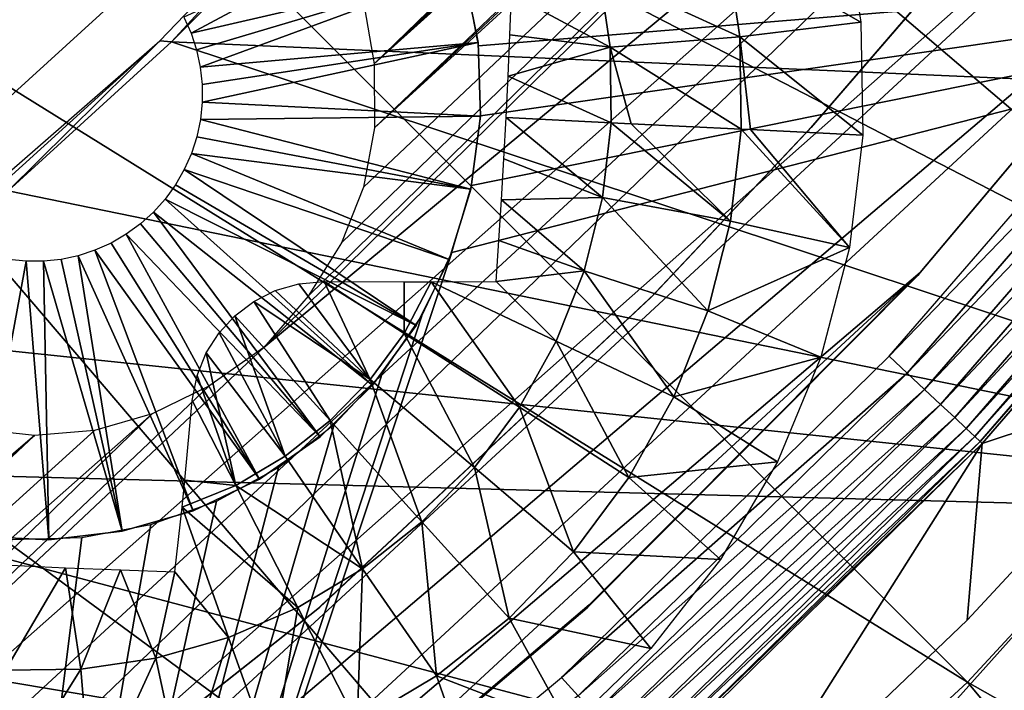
# Model space of a CAD drawing. Header units: millimetres. Extents: x -30.2 to 30.2, y -30.2 to 30.2.
# Tile 185 of 256: x 12.7 to 16.5, y -16.4 to -13.8. Entities that reach past the tile are written whole.
import ezdxf

# ---------------------------------------------------------------- set-up
doc = ezdxf.new("R2010")
doc.units = ezdxf.units.MM
doc.header["$LTSCALE"] = 52.148148
for name, color, linetype in [('121', 7, 'CONTINUOUS'), ('128', 7, 'CONTINUOUS'), ('2', 7, 'CONTINUOUS'), ('206', 7, 'CONTINUOUS'), ('207', 7, 'CONTINUOUS'), ('281', 7, 'CONTINUOUS'), ('284', 7, 'CONTINUOUS'), ('285', 7, 'CONTINUOUS'), ('288', 7, 'CONTINUOUS'), ('339', 7, 'CONTINUOUS'), ('340', 7, 'CONTINUOUS'), ('341', 7, 'CONTINUOUS'), ('342', 7, 'CONTINUOUS'), ('343', 7, 'CONTINUOUS'), ('344', 7, 'CONTINUOUS'), ('73', 7, 'CONTINUOUS'), ('77', 7, 'CONTINUOUS'), ('82', 7, 'CONTINUOUS'), ('86', 7, 'CONTINUOUS')]:
    doc.layers.add(name, color=color, linetype=linetype)

msp = doc.modelspace()

# ---------------------------------------------------------------- linework, layer by layer
at = {"layer": '121', "color": 251, "linetype": 'Continuous', "true_color": 0x4c4c4c}
for points in [[(17.6622, -14.0724, -122.2044), (17.3018, -15.1847, -72.0965), (16.4578, -15.4637, -122.2044), (17.6622, -14.0724, -122.2044)], [(17.3018, -15.1847, -72.0965), (16.3982, -16.1563, -72.0965), (16.4578, -15.4637, -122.2044), (17.3018, -15.1847, -72.0965)], [(15.4401, -17.0742, -72.0965), (15.1468, -16.7499, -122.2044), (16.4578, -15.4637, -122.2044), (15.4401, -17.0742, -72.0965)], [(16.3982, -16.1563, -72.0965), (15.4401, -17.0742, -72.0965), (16.4578, -15.4637, -122.2044), (16.3982, -16.1563, -72.0965)]]:
    msp.add_3dface(points, dxfattribs=at)
at = {"layer": '128', "color": 251, "linetype": 'Continuous', "true_color": 0x4c4c4c}
for points in [[(17.2712, -13.7608, -122.7), (17.347, -13.8213, -122.6905), (16.0934, -15.1214, -122.7), (17.2712, -13.7608, -122.7)], [(16.0934, -15.1214, -122.7), (17.347, -13.8213, -122.6905), (16.1641, -15.1878, -122.6905), (16.0934, -15.1214, -122.7)], [(17.347, -13.8213, -122.6905), (17.42, -13.8794, -122.6624), (16.1641, -15.1878, -122.6905), (17.347, -13.8213, -122.6905)], [(16.1641, -15.1878, -122.6905), (17.42, -13.8794, -122.6624), (16.2321, -15.2517, -122.6624), (16.1641, -15.1878, -122.6905)], [(17.42, -13.8794, -122.6624), (17.4874, -13.9331, -122.6166), (16.2321, -15.2517, -122.6624), (17.42, -13.8794, -122.6624)], [(16.2321, -15.2517, -122.6624), (17.4874, -13.9331, -122.6166), (16.2949, -15.3106, -122.6166), (16.2321, -15.2517, -122.6624)], [(17.4874, -13.9331, -122.6166), (17.5465, -13.9802, -122.5551), (16.2949, -15.3106, -122.6166), (17.4874, -13.9331, -122.6166)], [(16.2949, -15.3106, -122.6166), (17.5465, -13.9802, -122.5551), (16.35, -15.3624, -122.5551), (16.2949, -15.3106, -122.6166)], [(17.5465, -13.9802, -122.5551), (17.5951, -14.019, -122.48), (16.35, -15.3624, -122.5551), (17.5465, -13.9802, -122.5551)], [(16.35, -15.3624, -122.5551), (17.5951, -14.019, -122.48), (16.3953, -15.405, -122.48), (16.35, -15.3624, -122.5551)], [(17.5951, -14.019, -122.48), (17.6315, -14.0479, -122.3944), (16.3953, -15.405, -122.48), (17.5951, -14.019, -122.48)], [(16.3953, -15.405, -122.48), (17.6315, -14.0479, -122.3944), (16.4291, -15.4368, -122.3944), (16.3953, -15.405, -122.48)], [(17.6315, -14.0479, -122.3944), (17.6541, -14.066, -122.3013), (16.4291, -15.4368, -122.3944), (17.6315, -14.0479, -122.3944)], [(16.4291, -15.4368, -122.3944), (17.6541, -14.066, -122.3013), (16.4503, -15.4566, -122.3013), (16.4291, -15.4368, -122.3944)], [(17.6541, -14.066, -122.3013), (17.6622, -14.0724, -122.2044), (16.4503, -15.4566, -122.3013), (17.6541, -14.066, -122.3013)], [(17.6622, -14.0724, -122.2044), (16.4578, -15.4637, -122.2044), (16.4503, -15.4566, -122.3013), (17.6622, -14.0724, -122.2044)], [(16.0934, -15.1214, -122.7), (16.1641, -15.1878, -122.6905), (14.8088, -16.3815, -122.7), (16.0934, -15.1214, -122.7)], [(14.8088, -16.3815, -122.7), (16.1641, -15.1878, -122.6905), (14.8739, -16.4534, -122.6905), (14.8088, -16.3815, -122.7)], [(16.1641, -15.1878, -122.6905), (16.2321, -15.2517, -122.6624), (14.8739, -16.4534, -122.6905), (16.1641, -15.1878, -122.6905)], [(14.8739, -16.4534, -122.6905), (16.2321, -15.2517, -122.6624), (14.9365, -16.5227, -122.6624), (14.8739, -16.4534, -122.6905)], [(16.2321, -15.2517, -122.6624), (16.2949, -15.3106, -122.6166), (14.9365, -16.5227, -122.6624), (16.2321, -15.2517, -122.6624)], [(14.9365, -16.5227, -122.6624), (16.2949, -15.3106, -122.6166), (14.9942, -16.5865, -122.6166), (14.9365, -16.5227, -122.6624)], [(16.2949, -15.3106, -122.6166), (16.35, -15.3624, -122.5551), (14.9942, -16.5865, -122.6166), (16.2949, -15.3106, -122.6166)], [(14.9942, -16.5865, -122.6166), (16.35, -15.3624, -122.5551), (15.0449, -16.6426, -122.5551), (14.9942, -16.5865, -122.6166)], [(16.35, -15.3624, -122.5551), (16.3953, -15.405, -122.48), (15.0449, -16.6426, -122.5551), (16.35, -15.3624, -122.5551)], [(15.0449, -16.6426, -122.5551), (16.3953, -15.405, -122.48), (15.0866, -16.6888, -122.48), (15.0449, -16.6426, -122.5551)], [(16.3953, -15.405, -122.48), (16.4291, -15.4368, -122.3944), (15.0866, -16.6888, -122.48), (16.3953, -15.405, -122.48)], [(15.0866, -16.6888, -122.48), (16.4291, -15.4368, -122.3944), (15.1177, -16.7232, -122.3944), (15.0866, -16.6888, -122.48)], [(16.4291, -15.4368, -122.3944), (16.4503, -15.4566, -122.3013), (15.1177, -16.7232, -122.3944), (16.4291, -15.4368, -122.3944)], [(15.1177, -16.7232, -122.3944), (16.4503, -15.4566, -122.3013), (15.1372, -16.7447, -122.3013), (15.1177, -16.7232, -122.3944)], [(16.4503, -15.4566, -122.3013), (16.4578, -15.4637, -122.2044), (15.1372, -16.7447, -122.3013), (16.4503, -15.4566, -122.3013)], [(16.4578, -15.4637, -122.2044), (15.1468, -16.7499, -122.2044), (15.1372, -16.7447, -122.3013), (16.4578, -15.4637, -122.2044)], [(14.8088, -16.3815, -122.7), (14.8739, -16.4534, -122.6905), (13.4259, -17.5328, -122.7), (14.8088, -16.3815, -122.7)]]:
    msp.add_3dface(points, dxfattribs=at)
at = {"layer": '2', "color": 251, "linetype": 'Continuous', "true_color": 0x4c4c4c}
for points in [[(17.6365, -15.063, 6.367), (13.2291, -11.2988, 6.644), (12.3019, -12.3019, 6.644), (17.6365, -15.063, 6.367)], [(17.6365, -15.063, 6.367), (18.764, -13.6328, 6.367), (13.2291, -11.2988, 6.644), (17.6365, -15.063, 6.367)], [(16.4003, -16.4003, 6.367), (12.3019, -12.3019, 6.644), (11.2988, -13.2291, 6.644), (16.4003, -16.4003, 6.367)], [(16.4003, -16.4003, 6.367), (17.6365, -15.063, 6.367), (12.3019, -12.3019, 6.644), (16.4003, -16.4003, 6.367)], [(15.063, -17.6365, 6.367), (11.2988, -13.2291, 6.644), (10.226, -14.0749, 6.644), (15.063, -17.6365, 6.367)], [(15.063, -17.6365, 6.367), (16.4003, -16.4003, 6.367), (11.2988, -13.2291, 6.644), (15.063, -17.6365, 6.367)], [(13.6328, -18.764, 6.367), (10.226, -14.0749, 6.644), (9.0902, -14.8338, 6.644), (13.6328, -18.764, 6.367)], [(13.6328, -18.764, 6.367), (15.063, -17.6365, 6.367), (10.226, -14.0749, 6.644), (13.6328, -18.764, 6.367)], [(12.1186, -19.7757, 6.367), (13.6328, -18.764, 6.367), (9.0902, -14.8338, 6.644), (12.1186, -19.7757, 6.367)], [(16.4003, -16.4003, 6.367), (21.5702, -19.327, 6.0125), (17.6365, -15.063, 6.367), (16.4003, -16.4003, 6.367)], [(15.063, -17.6365, 6.367), (20.1019, -20.8499, 6.0125), (16.4003, -16.4003, 6.367), (15.063, -17.6365, 6.367)], [(20.1019, -20.8499, 6.0125), (21.5702, -19.327, 6.0125), (16.4003, -16.4003, 6.367), (20.1019, -20.8499, 6.0125)]]:
    msp.add_3dface(points, dxfattribs=at)
at = {"layer": '206', "color": 251, "linetype": 'Continuous', "true_color": 0x4c4c4c}
for points in [[(20.1683, -8.6624, -121.7), (20.2244, -8.4702, -121.7), (14.0767, -14.2267, -121.7), (20.1683, -8.6624, -121.7)], [(20.2244, -8.4702, -121.7), (18.7499, -9.7665, -121.7), (14.0767, -14.2267, -121.7), (20.2244, -8.4702, -121.7)], [(19.3552, -10.3422, -121.7), (20.1683, -8.6624, -121.7), (13.6433, -15.0873, -121.7), (19.3552, -10.3422, -121.7)], [(13.6433, -15.0873, -121.7), (20.1683, -8.6624, -121.7), (13.8168, -14.8868, -121.7), (13.6433, -15.0873, -121.7)], [(13.8168, -14.8868, -121.7), (20.1683, -8.6624, -121.7), (13.947, -14.6773, -121.7), (13.8168, -14.8868, -121.7)], [(13.947, -14.6773, -121.7), (20.1683, -8.6624, -121.7), (14.0337, -14.4585, -121.7), (13.947, -14.6773, -121.7)], [(14.0337, -14.4585, -121.7), (20.1683, -8.6624, -121.7), (14.0767, -14.2267, -121.7), (14.0337, -14.4585, -121.7)], [(14.0751, -13.9753, -121.7), (18.4135, -9.7688, -121.7), (14.0314, -13.7261, -121.7), (14.0751, -13.9753, -121.7)], [(18.7499, -9.7665, -121.7), (18.6931, -9.798, -121.7), (14.0751, -13.9753, -121.7), (18.7499, -9.7665, -121.7)], [(14.0767, -14.2267, -121.7), (18.7499, -9.7665, -121.7), (14.0751, -13.9753, -121.7), (14.0767, -14.2267, -121.7)], [(18.4912, -9.7994, -121.7), (18.4135, -9.7688, -121.7), (14.0751, -13.9753, -121.7), (18.4912, -9.7994, -121.7)], [(18.6931, -9.798, -121.7), (18.631, -9.8139, -121.7), (14.0751, -13.9753, -121.7), (18.6931, -9.798, -121.7)], [(18.5637, -9.8144, -121.7), (18.4912, -9.7994, -121.7), (14.0751, -13.9753, -121.7), (18.5637, -9.8144, -121.7)], [(18.631, -9.8139, -121.7), (18.5637, -9.8144, -121.7), (14.0751, -13.9753, -121.7), (18.631, -9.8139, -121.7)], [(8.7872, -20.1093, -121.7), (19.3552, -10.3422, -121.7), (7.9304, -20.4629, -121.7), (8.7872, -20.1093, -121.7)], [(7.9304, -20.4629, -121.7), (19.3552, -10.3422, -121.7), (13.6433, -15.0873, -121.7), (7.9304, -20.4629, -121.7)], [(9.6285, -19.7212, -121.7), (19.3552, -10.3422, -121.7), (8.7872, -20.1093, -121.7), (9.6285, -19.7212, -121.7)], [(18.4256, -11.9236, -121.7), (19.3552, -10.3422, -121.7), (9.6285, -19.7212, -121.7), (18.4256, -11.9236, -121.7)], [(10.4497, -19.3006, -121.7), (18.4256, -11.9236, -121.7), (9.6285, -19.7212, -121.7), (10.4497, -19.3006, -121.7)], [(17.3795, -13.4067, -121.7), (18.4256, -11.9236, -121.7), (10.4497, -19.3006, -121.7), (17.3795, -13.4067, -121.7)], [(12.0168, -18.3681, -121.7), (17.3795, -13.4067, -121.7), (10.4497, -19.3006, -121.7), (12.0168, -18.3681, -121.7)], [(16.2148, -14.7935, -121.7), (17.3795, -13.4067, -121.7), (12.0168, -18.3681, -121.7), (16.2148, -14.7935, -121.7)], [(13.5086, -17.2963, -121.7), (16.2148, -14.7935, -121.7), (12.0168, -18.3681, -121.7), (13.5086, -17.2963, -121.7)], [(14.9175, -16.0962, -121.7), (16.2148, -14.7935, -121.7), (13.5086, -17.2963, -121.7), (14.9175, -16.0962, -121.7)], [(13.4265, -15.2398, -121.7), (7.9304, -20.4629, -121.7), (13.6433, -15.0873, -121.7), (13.4265, -15.2398, -121.7)], [(13.2049, -15.3483, -121.7), (7.9304, -20.4629, -121.7), (13.4265, -15.2398, -121.7), (13.2049, -15.3483, -121.7)], [(7.0624, -20.7802, -121.7), (7.9304, -20.4629, -121.7), (13.2049, -15.3483, -121.7), (7.0624, -20.7802, -121.7)], [(12.9786, -15.4127, -121.7), (7.0624, -20.7802, -121.7), (13.2049, -15.3483, -121.7), (12.9786, -15.4127, -121.7)], [(12.7436, -15.4322, -121.7), (7.0624, -20.7802, -121.7), (12.9786, -15.4127, -121.7), (12.7436, -15.4322, -121.7)], [(7.7861, -19.6797, -121.7), (7.0624, -20.7802, -121.7), (12.7436, -15.4322, -121.7), (7.7861, -19.6797, -121.7)], [(12.4937, -15.4054, -121.7), (7.7861, -19.6797, -121.7), (12.7436, -15.4322, -121.7), (12.4937, -15.4054, -121.7)]]:
    msp.add_3dface(points, dxfattribs=at)
at = {"layer": '207', "color": 251, "linetype": 'Continuous', "true_color": 0x4c4c4c}
for points in [[(17.3865, -13.3981, -34.7), (16.2148, -14.7935, -121.7), (16.2054, -14.8048, -34.7), (17.3865, -13.3981, -34.7)], [(17.3795, -13.4067, -121.7), (16.2148, -14.7935, -121.7), (17.3865, -13.3981, -34.7), (17.3795, -13.4067, -121.7)], [(16.2054, -14.8048, -34.7), (14.9175, -16.0962, -121.7), (14.9101, -16.1086, -34.7), (16.2054, -14.8048, -34.7)], [(16.2148, -14.7935, -121.7), (14.9175, -16.0962, -121.7), (16.2054, -14.8048, -34.7), (16.2148, -14.7935, -121.7)], [(14.9175, -16.0962, -121.7), (13.5086, -17.2963, -121.7), (14.9101, -16.1086, -34.7), (14.9175, -16.0962, -121.7)], [(14.9101, -16.1086, -34.7), (13.5086, -17.2963, -121.7), (13.5096, -17.3, -34.7), (14.9101, -16.1086, -34.7)]]:
    msp.add_3dface(points, dxfattribs=at)
at = {"layer": '281', "color": 25, "linetype": 'Continuous', "true_color": 0x996633}
for points in [[(13.281, -9.5619, -123.2), (11.2257, -13.2218, -123.2), (8.1821, -14.1728, -123.2), (13.281, -9.5619, -123.2)], [(12.276, -21.0299, -123.2), (14.3792, -14.7151, -123.2), (18.98, -13.5342, -123.2), (12.276, -21.0299, -123.2)], [(19.6931, -14.3227, -123.2), (12.276, -21.0299, -123.2), (18.98, -13.5342, -123.2), (19.6931, -14.3227, -123.2)], [(14.3792, -14.7151, -123.2), (14.4564, -14.4518, -123.2), (18.98, -13.5342, -123.2), (14.3792, -14.7151, -123.2)], [(14.4837, -13.9052, -123.2), (14.433, -13.6355, -123.2), (18.98, -13.5342, -123.2), (14.4837, -13.9052, -123.2)], [(14.4564, -14.4518, -123.2), (14.4916, -14.1796, -123.2), (18.98, -13.5342, -123.2), (14.4564, -14.4518, -123.2)], [(14.4916, -14.1796, -123.2), (14.4837, -13.9052, -123.2), (18.98, -13.5342, -123.2), (14.4916, -14.1796, -123.2)], [(14.2617, -14.9632, -123.2), (14.3792, -14.7151, -123.2), (12.276, -21.0299, -123.2), (14.2617, -14.9632, -123.2)], [(14.107, -15.1897, -123.2), (14.2617, -14.9632, -123.2), (12.276, -21.0299, -123.2), (14.107, -15.1897, -123.2)], [(13.9181, -15.3899, -123.2), (14.107, -15.1897, -123.2), (12.276, -21.0299, -123.2), (13.9181, -15.3899, -123.2)], [(13.6996, -15.5583, -123.2), (13.9181, -15.3899, -123.2), (12.276, -21.0299, -123.2), (13.6996, -15.5583, -123.2)], [(13.4578, -15.6901, -123.2), (13.6996, -15.5583, -123.2), (12.276, -21.0299, -123.2), (13.4578, -15.6901, -123.2)], [(13.1993, -15.7821, -123.2), (13.4578, -15.6901, -123.2), (12.276, -21.0299, -123.2), (13.1993, -15.7821, -123.2)], [(12.9295, -15.8326, -123.2), (13.1993, -15.7821, -123.2), (12.276, -21.0299, -123.2), (12.9295, -15.8326, -123.2)], [(12.6551, -15.8402, -123.2), (12.9295, -15.8326, -123.2), (12.276, -21.0299, -123.2), (12.6551, -15.8402, -123.2)]]:
    msp.add_3dface(points, dxfattribs=at)
at = {"layer": '284', "color": 25, "linetype": 'Continuous', "true_color": 0x996633}
for points in [[(12.276, -21.0299, -123.2), (19.6931, -14.3227, -123.2), (19.8054, -14.4469, -123.1859), (12.276, -21.0299, -123.2)], [(12.3883, -21.1541, -123.1859), (12.276, -21.0299, -123.2), (19.8054, -14.4469, -123.1859), (12.3883, -21.1541, -123.1859)], [(12.3883, -21.1541, -123.1859), (19.8054, -14.4469, -123.1859), (19.9146, -14.5676, -123.1439), (12.3883, -21.1541, -123.1859)], [(12.4975, -21.2748, -123.1439), (12.3883, -21.1541, -123.1859), (19.9146, -14.5676, -123.1439), (12.4975, -21.2748, -123.1439)], [(12.4975, -21.2748, -123.1439), (19.9146, -14.5676, -123.1439), (20.0175, -14.6814, -123.0752), (12.4975, -21.2748, -123.1439)], [(12.6004, -21.3887, -123.0752), (12.4975, -21.2748, -123.1439), (20.0175, -14.6814, -123.0752), (12.6004, -21.3887, -123.0752)], [(12.6004, -21.3887, -123.0752), (20.0175, -14.6814, -123.0752), (20.1113, -14.7851, -122.9818), (12.6004, -21.3887, -123.0752)], [(12.6942, -21.4923, -122.9818), (12.6004, -21.3887, -123.0752), (20.1113, -14.7851, -122.9818), (12.6942, -21.4923, -122.9818)], [(12.6942, -21.4923, -122.9818), (20.1113, -14.7851, -122.9818), (20.1932, -14.8757, -122.8663), (12.6942, -21.4923, -122.9818)], [(12.7761, -21.5829, -122.8663), (12.6942, -21.4923, -122.9818), (20.1932, -14.8757, -122.8663), (12.7761, -21.5829, -122.8663)], [(12.7761, -21.5829, -122.8663), (20.1932, -14.8757, -122.8663), (20.261, -14.9507, -122.732), (12.7761, -21.5829, -122.8663)], [(12.8439, -21.6579, -122.732), (12.7761, -21.5829, -122.8663), (20.261, -14.9507, -122.732), (12.8439, -21.6579, -122.732)], [(12.8439, -21.6579, -122.732), (20.261, -14.9507, -122.732), (20.3127, -15.0079, -122.5827), (12.8439, -21.6579, -122.732)], [(12.8957, -21.7151, -122.5827), (12.8439, -21.6579, -122.732), (20.3127, -15.0079, -122.5827), (12.8957, -21.7151, -122.5827)]]:
    msp.add_3dface(points, dxfattribs=at)
at = {"layer": '285', "color": 25, "linetype": 'Continuous', "true_color": 0x996633}
msp.add_3dface([(12.8957, -21.7151, -122.5827), (20.3127, -15.0079, -122.5827), (26.4647, -21.8109, -100.4393), (12.8957, -21.7151, -122.5827)], dxfattribs=at)
at = {"layer": '288', "color": 25, "linetype": 'Continuous', "true_color": 0x996633}
msp.add_3dface([(12.5858, -21.3725, -122.3913), (18.7378, -28.1755, -100.2479), (20.0029, -14.6653, -122.3913), (12.5858, -21.3725, -122.3913)], dxfattribs=at)
at = {"layer": '339', "linetype": 'Continuous'}
for points in [[(14.4915, -14.1803, -116.7), (14.4532, -14.4668, -116.7), (14.4915, -14.1803, -123.2), (14.4915, -14.1803, -116.7)], [(14.4915, -14.1803, -123.2), (14.4532, -14.4668, -116.7), (14.4532, -14.4668, -123.2), (14.4915, -14.1803, -123.2)], [(14.4532, -14.4668, -116.7), (14.3683, -14.7431, -116.7), (14.4532, -14.4668, -123.2), (14.4532, -14.4668, -116.7)], [(14.4532, -14.4668, -123.2), (14.3683, -14.7431, -116.7), (14.3683, -14.7431, -123.2), (14.4532, -14.4668, -123.2)], [(14.3683, -14.7431, -116.7), (14.2391, -15.0016, -116.7), (14.3683, -14.7431, -123.2), (14.3683, -14.7431, -116.7)], [(14.3683, -14.7431, -123.2), (14.2391, -15.0016, -116.7), (14.2391, -15.0016, -123.2), (14.3683, -14.7431, -123.2)], [(14.2391, -15.0016, -116.7), (14.069, -15.2353, -116.7), (14.2391, -15.0016, -123.2), (14.2391, -15.0016, -116.7)], [(14.2391, -15.0016, -123.2), (14.069, -15.2353, -116.7), (14.069, -15.2353, -123.2), (14.2391, -15.0016, -123.2)], [(14.069, -15.2353, -116.7), (13.8628, -15.4378, -116.7), (14.069, -15.2353, -123.2), (14.069, -15.2353, -116.7)], [(14.069, -15.2353, -123.2), (13.8628, -15.4378, -116.7), (13.8628, -15.4378, -123.2), (14.069, -15.2353, -123.2)], [(13.8628, -15.4378, -116.7), (13.6261, -15.6037, -116.7), (13.8628, -15.4378, -123.2), (13.8628, -15.4378, -116.7)], [(13.8628, -15.4378, -123.2), (13.6261, -15.6037, -116.7), (13.6261, -15.6037, -123.2), (13.8628, -15.4378, -123.2)], [(13.6261, -15.6037, -116.7), (13.3654, -15.7283, -116.7), (13.6261, -15.6037, -123.2), (13.6261, -15.6037, -116.7)], [(13.6261, -15.6037, -123.2), (13.3654, -15.7283, -116.7), (13.3654, -15.7283, -123.2), (13.6261, -15.6037, -123.2)], [(13.3654, -15.7283, -116.7), (13.0876, -15.8083, -116.7), (13.3654, -15.7283, -123.2), (13.3654, -15.7283, -116.7)], [(13.3654, -15.7283, -123.2), (13.0876, -15.8083, -116.7), (13.0876, -15.8083, -123.2), (13.3654, -15.7283, -123.2)], [(13.0876, -15.8083, -116.7), (12.8005, -15.8415, -116.7), (13.0876, -15.8083, -123.2), (13.0876, -15.8083, -116.7)], [(13.0876, -15.8083, -123.2), (12.8005, -15.8415, -116.7), (12.8005, -15.8415, -123.2), (13.0876, -15.8083, -123.2)], [(12.8005, -15.8415, -116.7), (12.5119, -15.827, -116.7), (12.8005, -15.8415, -123.2), (12.8005, -15.8415, -116.7)], [(12.8005, -15.8415, -123.2), (12.5119, -15.827, -116.7), (12.5119, -15.827, -123.2), (12.8005, -15.8415, -123.2)]]:
    msp.add_3dface(points, dxfattribs=at)
at = {"layer": '340', "linetype": 'Continuous'}
for points in [[(14.4253, -13.608, -116.7), (14.4821, -13.8914, -116.7), (14.4253, -13.608, -123.2), (14.4253, -13.608, -116.7)], [(14.4253, -13.608, -123.2), (14.4821, -13.8914, -116.7), (14.4821, -13.8914, -123.2), (14.4253, -13.608, -123.2)], [(14.4915, -14.1803, -116.7), (14.4915, -14.1803, -123.2), (14.4821, -13.8914, -123.2), (14.4915, -14.1803, -116.7)], [(14.4821, -13.8914, -116.7), (14.4915, -14.1803, -116.7), (14.4821, -13.8914, -123.2), (14.4821, -13.8914, -116.7)]]:
    msp.add_3dface(points, dxfattribs=at)
at = {"layer": '341', "linetype": 'Continuous'}
for points in [[(13.3576, -13.8554, -113.7), (14.3227, -13.3379, -116.7), (13.3295, -13.7925, -113.7), (13.3576, -13.8554, -113.7)], [(14.4253, -13.608, -116.7), (14.3227, -13.3379, -116.7), (13.3576, -13.8554, -113.7), (14.4253, -13.608, -116.7)], [(13.379, -13.9208, -113.7), (14.4253, -13.608, -116.7), (13.3576, -13.8554, -113.7), (13.379, -13.9208, -113.7)], [(13.3935, -13.9882, -113.7), (14.4253, -13.608, -116.7), (13.379, -13.9208, -113.7), (13.3935, -13.9882, -113.7)], [(14.4821, -13.8914, -116.7), (14.4253, -13.608, -116.7), (13.3935, -13.9882, -113.7), (14.4821, -13.8914, -116.7)], [(13.4008, -14.0567, -113.7), (14.4821, -13.8914, -116.7), (13.3935, -13.9882, -113.7), (13.4008, -14.0567, -113.7)], [(13.401, -14.1255, -113.7), (14.4821, -13.8914, -116.7), (13.4008, -14.0567, -113.7), (13.401, -14.1255, -113.7)], [(14.4915, -14.1803, -116.7), (14.4821, -13.8914, -116.7), (13.401, -14.1255, -113.7), (14.4915, -14.1803, -116.7)]]:
    msp.add_3dface(points, dxfattribs=at)
at = {"layer": '342', "linetype": 'Continuous'}
for points in [[(14.4915, -14.1803, -116.7), (13.401, -14.1255, -113.7), (13.3939, -14.194, -113.7), (14.4915, -14.1803, -116.7)], [(13.3798, -14.2614, -113.7), (14.4532, -14.4668, -116.7), (13.3939, -14.194, -113.7), (13.3798, -14.2614, -113.7)], [(14.4532, -14.4668, -116.7), (14.4915, -14.1803, -116.7), (13.3939, -14.194, -113.7), (14.4532, -14.4668, -116.7)], [(13.3586, -14.3269, -113.7), (14.4532, -14.4668, -116.7), (13.3798, -14.2614, -113.7), (13.3586, -14.3269, -113.7)], [(13.3307, -14.3899, -113.7), (14.3683, -14.7431, -116.7), (13.3586, -14.3269, -113.7), (13.3307, -14.3899, -113.7)], [(14.3683, -14.7431, -116.7), (14.4532, -14.4668, -116.7), (13.3586, -14.3269, -113.7), (14.3683, -14.7431, -116.7)], [(13.2964, -14.4497, -113.7), (14.2391, -15.0016, -116.7), (13.3307, -14.3899, -113.7), (13.2964, -14.4497, -113.7)], [(14.2391, -15.0016, -116.7), (14.3683, -14.7431, -116.7), (13.3307, -14.3899, -113.7), (14.2391, -15.0016, -116.7)], [(13.2561, -14.5055, -113.7), (14.2391, -15.0016, -116.7), (13.2964, -14.4497, -113.7), (13.2561, -14.5055, -113.7)], [(13.2101, -14.5568, -113.7), (14.069, -15.2353, -116.7), (13.2561, -14.5055, -113.7), (13.2101, -14.5568, -113.7)], [(14.069, -15.2353, -116.7), (14.2391, -15.0016, -116.7), (13.2561, -14.5055, -113.7), (14.069, -15.2353, -116.7)], [(13.159, -14.603, -113.7), (13.8628, -15.4378, -116.7), (13.2101, -14.5568, -113.7), (13.159, -14.603, -113.7)], [(13.8628, -15.4378, -116.7), (14.069, -15.2353, -116.7), (13.2101, -14.5568, -113.7), (13.8628, -15.4378, -116.7)], [(13.1033, -14.6436, -113.7), (13.8628, -15.4378, -116.7), (13.159, -14.603, -113.7), (13.1033, -14.6436, -113.7)], [(13.0438, -14.6782, -113.7), (13.6261, -15.6037, -116.7), (13.1033, -14.6436, -113.7), (13.0438, -14.6782, -113.7)], [(13.6261, -15.6037, -116.7), (13.8628, -15.4378, -116.7), (13.1033, -14.6436, -113.7), (13.6261, -15.6037, -116.7)], [(12.9809, -14.7063, -113.7), (13.6261, -15.6037, -116.7), (13.0438, -14.6782, -113.7), (12.9809, -14.7063, -113.7)], [(12.8481, -14.7422, -113.7), (13.0876, -15.8083, -116.7), (12.9154, -14.7278, -113.7), (12.8481, -14.7422, -113.7)], [(12.9154, -14.7278, -113.7), (13.3654, -15.7283, -116.7), (12.9809, -14.7063, -113.7), (12.9154, -14.7278, -113.7)], [(13.0876, -15.8083, -116.7), (13.3654, -15.7283, -116.7), (12.9154, -14.7278, -113.7), (13.0876, -15.8083, -116.7)], [(13.3654, -15.7283, -116.7), (13.6261, -15.6037, -116.7), (12.9809, -14.7063, -113.7), (13.3654, -15.7283, -116.7)], [(12.6422, -14.7427, -113.7), (12.5119, -15.827, -116.7), (12.7107, -14.7497, -113.7), (12.6422, -14.7427, -113.7)], [(12.5119, -15.827, -116.7), (12.8005, -15.8415, -116.7), (12.7107, -14.7497, -113.7), (12.5119, -15.827, -116.7)], [(12.7107, -14.7497, -113.7), (12.8005, -15.8415, -116.7), (12.7796, -14.7496, -113.7), (12.7107, -14.7497, -113.7)], [(12.7796, -14.7496, -113.7), (13.0876, -15.8083, -116.7), (12.8481, -14.7422, -113.7), (12.7796, -14.7496, -113.7)], [(12.8005, -15.8415, -116.7), (13.0876, -15.8083, -116.7), (12.7796, -14.7496, -113.7), (12.8005, -15.8415, -116.7)]]:
    msp.add_3dface(points, dxfattribs=at)
at = {"layer": '343', "linetype": 'Continuous'}
for points in [[(15.9133, -13.3738, -124.7125), (15.9816, -13.8121, -124.7125), (15.455, -13.5101, -125.0336), (15.9133, -13.3738, -124.7125)], [(14.9565, -13.6172, -125.3028), (15.455, -13.5101, -125.0336), (15.5078, -13.869, -125.0336), (14.9565, -13.6172, -125.3028)], [(15.455, -13.5101, -125.0336), (15.9816, -13.8121, -124.7125), (15.5078, -13.869, -125.0336), (15.455, -13.5101, -125.0336)], [(14.9996, -13.9101, -125.3028), (14.6127, -13.7016, -125.4511), (14.9565, -13.6172, -125.3028), (14.9996, -13.9101, -125.3028)], [(14.9996, -13.9101, -125.3028), (14.9565, -13.6172, -125.3028), (15.5078, -13.869, -125.0336), (14.9996, -13.9101, -125.3028)], [(14.6068, -13.862, -125.4632), (14.6127, -13.7016, -125.4511), (14.9996, -13.9101, -125.3028), (14.6068, -13.862, -125.4632)], [(15.9816, -13.8121, -124.7125), (15.9896, -14.2556, -124.7125), (15.5078, -13.869, -125.0336), (15.9816, -13.8121, -124.7125)], [(14.6, -14.0231, -125.4704), (14.6068, -13.862, -125.4632), (14.9996, -13.9101, -125.3028), (14.6, -14.0231, -125.4704)], [(14.9996, -13.9101, -125.3028), (15.5078, -13.869, -125.0336), (15.5133, -14.2317, -125.0336), (14.9996, -13.9101, -125.3028)], [(15.5078, -13.869, -125.0336), (15.9896, -14.2556, -124.7125), (15.5496, -14.2335, -125.0116), (15.5078, -13.869, -125.0336)], [(15.5133, -14.2317, -125.0336), (15.5078, -13.869, -125.0336), (15.5496, -14.2335, -125.0116), (15.5133, -14.2317, -125.0336)], [(15.0041, -14.2061, -125.3028), (14.6, -14.0231, -125.4704), (14.9996, -13.9101, -125.3028), (15.0041, -14.2061, -125.3028)], [(15.0041, -14.2061, -125.3028), (14.9996, -13.9101, -125.3028), (15.0823, -14.21, -125.2659), (15.0041, -14.2061, -125.3028)], [(14.9996, -13.9101, -125.3028), (15.5133, -14.2317, -125.0336), (15.0823, -14.21, -125.2659), (14.9996, -13.9101, -125.3028)], [(14.5923, -14.1854, -125.4729), (14.6, -14.0231, -125.4704), (15.0041, -14.2061, -125.3028), (14.5923, -14.1854, -125.4729)]]:
    msp.add_3dface(points, dxfattribs=at)
at = {"layer": '344', "linetype": 'Continuous'}
for points in [[(14.5923, -14.1854, -125.4729), (14.9699, -14.5001, -125.3028), (14.5837, -14.3474, -125.4704), (14.5923, -14.1854, -125.4729)], [(14.5923, -14.1854, -125.4729), (15.0041, -14.2061, -125.3028), (14.9699, -14.5001, -125.3028), (14.5923, -14.1854, -125.4729)], [(14.9699, -14.5001, -125.3028), (15.0041, -14.2061, -125.3028), (15.4715, -14.592, -125.0336), (14.9699, -14.5001, -125.3028)], [(15.0041, -14.2061, -125.3028), (15.0823, -14.21, -125.2659), (15.4715, -14.592, -125.0336), (15.0041, -14.2061, -125.3028)], [(15.0823, -14.21, -125.2659), (15.5133, -14.2317, -125.0336), (15.4715, -14.592, -125.0336), (15.0823, -14.21, -125.2659)], [(15.5133, -14.2317, -125.0336), (15.9372, -14.6961, -124.7125), (15.4715, -14.592, -125.0336), (15.5133, -14.2317, -125.0336)], [(15.5133, -14.2317, -125.0336), (15.5496, -14.2335, -125.0116), (15.9372, -14.6961, -124.7125), (15.5133, -14.2317, -125.0336)], [(15.5496, -14.2335, -125.0116), (15.9896, -14.2556, -124.7125), (15.9372, -14.6961, -124.7125), (15.5496, -14.2335, -125.0116)], [(14.5837, -14.3474, -125.4704), (14.9699, -14.5001, -125.3028), (14.5744, -14.5084, -125.4632), (14.5837, -14.3474, -125.4704)], [(14.9699, -14.5001, -125.3028), (14.8976, -14.7872, -125.3028), (14.5744, -14.5084, -125.4632), (14.9699, -14.5001, -125.3028)], [(14.8976, -14.7872, -125.3028), (14.9699, -14.5001, -125.3028), (15.3829, -14.9437, -125.0336), (14.8976, -14.7872, -125.3028)], [(14.9699, -14.5001, -125.3028), (15.4715, -14.592, -125.0336), (15.3829, -14.9437, -125.0336), (14.9699, -14.5001, -125.3028)], [(14.5744, -14.5084, -125.4632), (14.8976, -14.7872, -125.3028), (14.5641, -14.6686, -125.4512), (14.5744, -14.5084, -125.4632)], [(15.4715, -14.592, -125.0336), (15.9372, -14.6961, -124.7125), (15.3829, -14.9437, -125.0336), (15.4715, -14.592, -125.0336)], [(14.5641, -14.6686, -125.4512), (14.8976, -14.7872, -125.3028), (14.5532, -14.8283, -125.4343), (14.5641, -14.6686, -125.4512)], [(15.9372, -14.6961, -124.7125), (15.8252, -15.1253, -124.7125), (15.3829, -14.9437, -125.0336), (15.9372, -14.6961, -124.7125)], [(14.8976, -14.7872, -125.3028), (14.7885, -15.0624, -125.3028), (14.5532, -14.8283, -125.4343), (14.8976, -14.7872, -125.3028)], [(14.7885, -15.0624, -125.3028), (14.8976, -14.7872, -125.3028), (15.2492, -15.2809, -125.0336), (14.7885, -15.0624, -125.3028)], [(14.8976, -14.7872, -125.3028), (15.3829, -14.9437, -125.0336), (15.2492, -15.2809, -125.0336), (14.8976, -14.7872, -125.3028)], [(13.7792, -14.8375, -125.6472), (14.0589, -15.2125, -125.5162), (13.6868, -14.8646, -125.6607), (13.7792, -14.8375, -125.6472)], [(13.8788, -14.8286, -125.6278), (14.0589, -15.2125, -125.5162), (13.7792, -14.8375, -125.6472), (13.8788, -14.8286, -125.6278)], [(14.1932, -15.0323, -125.5162), (14.0589, -15.2125, -125.5162), (13.8788, -14.8286, -125.6278), (14.1932, -15.0323, -125.5162)], [(14.1932, -15.0323, -125.5162), (13.8788, -14.8286, -125.6278), (14.1923, -14.8305, -125.5495), (14.1932, -15.0323, -125.5162)], [(14.2985, -14.8304, -125.5184), (14.1932, -15.0323, -125.5162), (14.1923, -14.8305, -125.5495), (14.2985, -14.8304, -125.5184)], [(14.2985, -14.8304, -125.5184), (14.6444, -15.321, -125.3028), (14.1932, -15.0323, -125.5162), (14.2985, -14.8304, -125.5184)], [(14.5532, -14.8283, -125.4343), (14.7885, -15.0624, -125.3028), (14.2985, -14.8304, -125.5184), (14.5532, -14.8283, -125.4343)], [(14.7885, -15.0624, -125.3028), (14.6444, -15.321, -125.3028), (14.2985, -14.8304, -125.5184), (14.7885, -15.0624, -125.3028)], [(13.6868, -14.8646, -125.6607), (14.0589, -15.2125, -125.5162), (13.6036, -14.9068, -125.6685), (13.6868, -14.8646, -125.6607)], [(13.6036, -14.9068, -125.6685), (13.9024, -15.3738, -125.5162), (13.5296, -14.9628, -125.6711), (13.6036, -14.9068, -125.6685)], [(14.0589, -15.2125, -125.5162), (13.9024, -15.3738, -125.5162), (13.6036, -14.9068, -125.6685), (14.0589, -15.2125, -125.5162)], [(13.5296, -14.9628, -125.6711), (13.7262, -15.5133, -125.5162), (13.4671, -15.0305, -125.6685), (13.5296, -14.9628, -125.6711)], [(13.9024, -15.3738, -125.5162), (13.7262, -15.5133, -125.5162), (13.5296, -14.9628, -125.6711), (13.9024, -15.3738, -125.5162)], [(15.3829, -14.9437, -125.0336), (15.8252, -15.1253, -124.7125), (15.2492, -15.2809, -125.0336), (15.3829, -14.9437, -125.0336)], [(13.4671, -15.0305, -125.6685), (13.7262, -15.5133, -125.5162), (13.4173, -15.1084, -125.6606), (13.4671, -15.0305, -125.6685)], [(14.1932, -15.0323, -125.5162), (14.4678, -15.5586, -125.3028), (14.0589, -15.2125, -125.5162), (14.1932, -15.0323, -125.5162)], [(14.6444, -15.321, -125.3028), (14.4678, -15.5586, -125.3028), (14.1932, -15.0323, -125.5162), (14.6444, -15.321, -125.3028)], [(14.6444, -15.321, -125.3028), (14.7885, -15.0624, -125.3028), (15.0727, -15.5978, -125.0336), (14.6444, -15.321, -125.3028)], [(14.7885, -15.0624, -125.3028), (15.2492, -15.2809, -125.0336), (15.0727, -15.5978, -125.0336), (14.7885, -15.0624, -125.3028)], [(13.4173, -15.1084, -125.6606), (13.5334, -15.6289, -125.5162), (13.3812, -15.1976, -125.6471), (13.4173, -15.1084, -125.6606)], [(13.7262, -15.5133, -125.5162), (13.5334, -15.6289, -125.5162), (13.4173, -15.1084, -125.6606), (13.7262, -15.5133, -125.5162)], [(15.8252, -15.1253, -124.7125), (15.6559, -15.5353, -124.7125), (15.2492, -15.2809, -125.0336), (15.8252, -15.1253, -124.7125)], [(13.3812, -15.1976, -125.6471), (13.5334, -15.6289, -125.5162), (13.3623, -15.2956, -125.6278), (13.3812, -15.1976, -125.6471)], [(14.0589, -15.2125, -125.5162), (14.2617, -15.7711, -125.3028), (13.9024, -15.3738, -125.5162), (14.0589, -15.2125, -125.5162)], [(14.4678, -15.5586, -125.3028), (14.2617, -15.7711, -125.3028), (14.0589, -15.2125, -125.5162), (14.4678, -15.5586, -125.3028)], [(13.3623, -15.2956, -125.6278), (13.5334, -15.6289, -125.5162), (13.3328, -15.608, -125.5494), (13.3623, -15.2956, -125.6278)], [(15.2492, -15.2809, -125.0336), (15.6559, -15.5353, -124.7125), (15.0727, -15.5978, -125.0336), (15.2492, -15.2809, -125.0336)], [(14.4678, -15.5586, -125.3028), (14.6444, -15.321, -125.3028), (14.8563, -15.8889, -125.0336), (14.4678, -15.5586, -125.3028)], [(14.6444, -15.321, -125.3028), (15.0727, -15.5978, -125.0336), (14.8563, -15.8889, -125.0336), (14.6444, -15.321, -125.3028)], [(13.9024, -15.3738, -125.5162), (14.0296, -15.9549, -125.3028), (13.7262, -15.5133, -125.5162), (13.9024, -15.3738, -125.5162)], [(14.2617, -15.7711, -125.3028), (14.0296, -15.9549, -125.3028), (13.9024, -15.3738, -125.5162), (14.2617, -15.7711, -125.3028)], [(13.7262, -15.5133, -125.5162), (14.0296, -15.9549, -125.3028), (13.5334, -15.6289, -125.5162), (13.7262, -15.5133, -125.5162)], [(15.6559, -15.5353, -124.7125), (15.4323, -15.9184, -124.7125), (15.0727, -15.5978, -125.0336), (15.6559, -15.5353, -124.7125)], [(14.2617, -15.7711, -125.3028), (14.4678, -15.5586, -125.3028), (14.6037, -16.1493, -125.0336), (14.2617, -15.7711, -125.3028)], [(14.4678, -15.5586, -125.3028), (14.8563, -15.8889, -125.0336), (14.6037, -16.1493, -125.0336), (14.4678, -15.5586, -125.3028)], [(13.5334, -15.6289, -125.5162), (13.322, -15.7135, -125.5184), (13.3328, -15.608, -125.5494), (13.5334, -15.6289, -125.5162)], [(15.0727, -15.5978, -125.0336), (15.4323, -15.9184, -124.7125), (14.8563, -15.8889, -125.0336), (15.0727, -15.5978, -125.0336)], [(13.5334, -15.6289, -125.5162), (13.7755, -16.1068, -125.3028), (13.322, -15.7135, -125.5184), (13.5334, -15.6289, -125.5162)], [(14.0296, -15.9549, -125.3028), (13.7755, -16.1068, -125.3028), (13.5334, -15.6289, -125.5162), (14.0296, -15.9549, -125.3028)], [(13.322, -15.7135, -125.5184), (13.5038, -16.2242, -125.3028), (13.2944, -15.9666, -125.4343), (13.322, -15.7135, -125.5184)], [(13.7755, -16.1068, -125.3028), (13.5038, -16.2242, -125.3028), (13.322, -15.7135, -125.5184), (13.7755, -16.1068, -125.3028)], [(14.0296, -15.9549, -125.3028), (14.2617, -15.7711, -125.3028), (14.3193, -16.3745, -125.0336), (14.0296, -15.9549, -125.3028)], [(14.2617, -15.7711, -125.3028), (14.6037, -16.1493, -125.0336), (14.3193, -16.3745, -125.0336), (14.2617, -15.7711, -125.3028)], [(14.8563, -15.8889, -125.0336), (15.1587, -16.2675, -124.7125), (14.6037, -16.1493, -125.0336), (14.8563, -15.8889, -125.0336)], [(15.4323, -15.9184, -124.7125), (15.1587, -16.2675, -124.7125), (14.8563, -15.8889, -125.0336), (15.4323, -15.9184, -124.7125)], [(12.8657, -15.9511, -125.4686), (12.6301, -16.3528, -125.3028), (12.6508, -15.941, -125.4729), (12.8657, -15.9511, -125.4686)], [(12.9261, -16.3483, -125.3028), (12.6301, -16.3528, -125.3028), (12.8657, -15.9511, -125.4686), (12.9261, -16.3483, -125.3028)], [(13.0804, -15.9596, -125.4557), (12.9261, -16.3483, -125.3028), (12.8657, -15.9511, -125.4686), (13.0804, -15.9596, -125.4557)], [(13.219, -16.3052, -125.3028), (12.9261, -16.3483, -125.3028), (13.0804, -15.9596, -125.4557), (13.219, -16.3052, -125.3028)], [(13.2944, -15.9666, -125.4343), (13.219, -16.3052, -125.3028), (13.0804, -15.9596, -125.4557), (13.2944, -15.9666, -125.4343)], [(13.5038, -16.2242, -125.3028), (13.219, -16.3052, -125.3028), (13.2944, -15.9666, -125.4343), (13.5038, -16.2242, -125.3028)], [(13.7755, -16.1068, -125.3028), (14.0296, -15.9549, -125.3028), (14.008, -16.5606, -125.0336), (13.7755, -16.1068, -125.3028)], [(14.0296, -15.9549, -125.3028), (14.3193, -16.3745, -125.0336), (14.008, -16.5606, -125.0336), (14.0296, -15.9549, -125.3028)], [(13.5038, -16.2242, -125.3028), (13.7755, -16.1068, -125.3028), (13.675, -16.7045, -125.0336), (13.5038, -16.2242, -125.3028)], [(13.7755, -16.1068, -125.3028), (14.008, -16.5606, -125.0336), (13.675, -16.7045, -125.0336), (13.7755, -16.1068, -125.3028)], [(14.6037, -16.1493, -125.0336), (14.84, -16.576, -124.7125), (14.3193, -16.3745, -125.0336), (14.6037, -16.1493, -125.0336)], [(15.1587, -16.2675, -124.7125), (14.84, -16.576, -124.7125), (14.6037, -16.1493, -125.0336), (15.1587, -16.2675, -124.7125)], [(13.219, -16.3052, -125.3028), (13.5038, -16.2242, -125.3028), (13.3261, -16.8037, -125.0336), (13.219, -16.3052, -125.3028)], [(13.5038, -16.2242, -125.3028), (13.675, -16.7045, -125.0336), (13.3261, -16.8037, -125.0336), (13.5038, -16.2242, -125.3028)], [(12.9261, -16.3483, -125.3028), (13.219, -16.3052, -125.3028), (12.9672, -16.8565, -125.0336), (12.9261, -16.3483, -125.3028)], [(13.219, -16.3052, -125.3028), (13.3261, -16.8037, -125.0336), (12.9672, -16.8565, -125.0336), (13.219, -16.3052, -125.3028)], [(12.6301, -16.3528, -125.3028), (12.9261, -16.3483, -125.3028), (12.6045, -16.8621, -125.0336), (12.6301, -16.3528, -125.3028)], [(12.9261, -16.3483, -125.3028), (12.9672, -16.8565, -125.0336), (12.6045, -16.8621, -125.0336), (12.9261, -16.3483, -125.3028)], [(14.3193, -16.3745, -125.0336), (14.4823, -16.8383, -124.7125), (14.008, -16.5606, -125.0336), (14.3193, -16.3745, -125.0336)], [(14.84, -16.576, -124.7125), (14.4823, -16.8383, -124.7125), (14.3193, -16.3745, -125.0336), (14.84, -16.576, -124.7125)]]:
    msp.add_3dface(points, dxfattribs=at)
at = {"layer": '73', "color": 251, "linetype": 'Continuous', "true_color": 0x4c4c4c}
msp.add_3dface([(12.4417, -14.2906, -28.6883), (7.1274, -7.8559, -24.9299), (13.0732, -13.7153, -28.6883), (12.4417, -14.2906, -28.6883)], dxfattribs=at)
at = {"layer": '77', "color": 251, "linetype": 'Continuous', "true_color": 0x4c4c4c}
for points in [[(13.2356, -13.8857, -29.039), (14.4324, -12.6373, -29.039), (13.2807, -13.889, -30), (13.2356, -13.8857, -29.039)], [(13.2807, -13.889, -30), (14.4324, -12.6373, -29.039), (13.8948, -13.2744, -30), (13.2807, -13.889, -30)], [(11.9313, -15.0213, -29.039), (13.2356, -13.8857, -29.039), (11.9737, -15.0302, -30), (11.9313, -15.0213, -29.039)], [(11.9737, -15.0302, -30), (13.2356, -13.8857, -29.039), (12.6411, -14.4735, -30), (11.9737, -15.0302, -30)], [(12.6411, -14.4735, -30), (13.2356, -13.8857, -29.039), (13.2807, -13.889, -30), (12.6411, -14.4735, -30)]]:
    msp.add_3dface(points, dxfattribs=at)
at = {"layer": '82', "color": 251, "linetype": 'Continuous', "true_color": 0x4c4c4c}
for points in [[(20.1218, -14.188, -30), (14.4811, -12.6324, -30), (21.1995, -12.5206, -30), (20.1218, -14.188, -30)], [(13.8948, -13.2744, -30), (14.4811, -12.6324, -30), (20.1218, -14.188, -30), (13.8948, -13.2744, -30)], [(13.2807, -13.889, -30), (13.8948, -13.2744, -30), (20.1218, -14.188, -30), (13.2807, -13.889, -30)], [(12.6411, -14.4735, -30), (13.2807, -13.889, -30), (18.9164, -15.7592, -30), (12.6411, -14.4735, -30)], [(18.9164, -15.7592, -30), (13.2807, -13.889, -30), (20.1218, -14.188, -30), (18.9164, -15.7592, -30)], [(11.9737, -15.0302, -30), (12.6411, -14.4735, -30), (18.9164, -15.7592, -30), (11.9737, -15.0302, -30)], [(11.282, -15.5563, -30), (11.9737, -15.0302, -30), (18.9164, -15.7592, -30), (11.282, -15.5563, -30)], [(10.5693, -16.0491, -30), (11.282, -15.5563, -30), (17.5854, -17.232, -30), (10.5693, -16.0491, -30)], [(17.5854, -17.232, -30), (11.282, -15.5563, -30), (18.9164, -15.7592, -30), (17.5854, -17.232, -30)], [(9.8331, -16.5102, -30), (10.5693, -16.0491, -30), (17.5854, -17.232, -30), (9.8331, -16.5102, -30)]]:
    msp.add_3dface(points, dxfattribs=at)
at = {"layer": '86', "color": 250, "linetype": 'Continuous', "true_color": 0x333333}
for points in [[(16.3647, -13.5558, -36.0221), (15.7762, -14.2364, -36.0221), (15.787, -14.2244, -31.0221), (16.3647, -13.5558, -36.0221)], [(16.3741, -13.5444, -31.0221), (16.3647, -13.5558, -36.0221), (15.787, -14.2244, -31.0221), (16.3741, -13.5444, -31.0221)], [(15.7762, -14.2364, -36.0221), (15.1596, -14.8912, -36.0221), (15.1717, -14.8789, -31.0221), (15.7762, -14.2364, -36.0221)], [(15.787, -14.2244, -31.0221), (15.7762, -14.2364, -36.0221), (15.1717, -14.8789, -31.0221), (15.787, -14.2244, -31.0221)], [(15.1596, -14.8912, -36.0221), (13.8482, -16.118, -36.0221), (13.862, -16.1061, -31.0221), (15.1596, -14.8912, -36.0221)], [(15.1717, -14.8789, -31.0221), (15.1596, -14.8912, -36.0221), (13.862, -16.1061, -31.0221), (15.1717, -14.8789, -31.0221)], [(13.8482, -16.118, -36.0221), (12.4436, -17.2256, -36.0221), (12.4576, -17.2154, -31.0221), (13.8482, -16.118, -36.0221)], [(13.862, -16.1061, -31.0221), (13.8482, -16.118, -36.0221), (12.4576, -17.2154, -31.0221), (13.862, -16.1061, -31.0221)]]:
    msp.add_3dface(points, dxfattribs=at)

doc.saveas('drawing.dxf')
